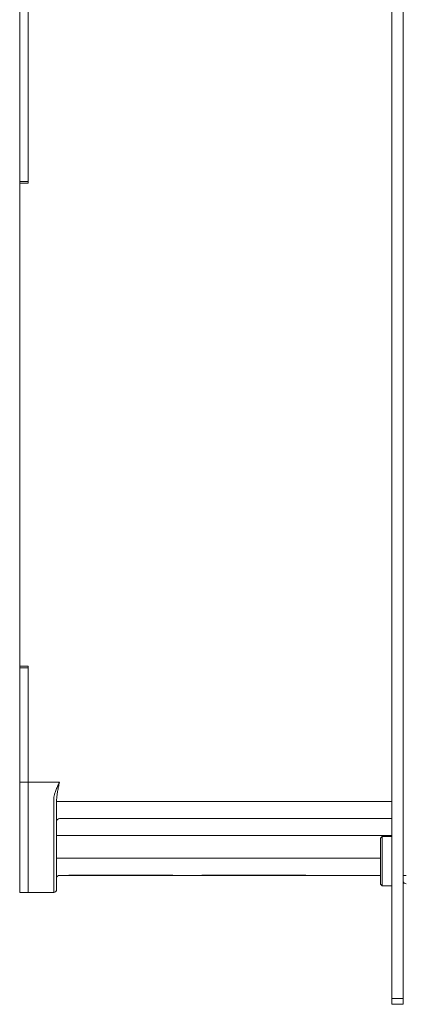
# Model space of a CAD drawing. Header units: millimetres. Extents: x -473 to 23648, y -382 to 1866.
# Tile 44 of 256: x 1274 to 1342, y -32 to 141. Entities that reach past the tile are written whole.
import ezdxf

# ---------------------------------------------------------------- set-up
doc = ezdxf.new("R2010")
doc.units = ezdxf.units.MM
doc.header["$LTSCALE"] = 80
doc.layers.get('0').update_dxf_attribs({"linetype": 'CONTINUOUS'})

msp = doc.modelspace()

# ---------------------------------------------------------------- linework, layer by layer
at = {"color": 0, "linetype": 'Continuous', "lineweight": 0}
for p, q in [((1339.584, -32.28), (1339.584, 201.62)), ((1341.584, -32.28), (1341.584, 201.62)), ((1274.084, 112.24), (1274.084, 173.419)), ((1275.584, 112.24), (1275.584, 173.419)), ((1274.084, 112.54), (1275.584, 112.54)), ((1274.084, 27.24), (1274.084, 112.24)), ((1275.584, 112.24), (1274.084, 112.24)), ((1274.084, -0.965), (1274.084, 27.24)), ((1275.584, 27.24), (1274.084, 27.24)), ((1274.084, 26.94), (1275.584, 26.94)), ((1275.584, -0.965), (1275.584, 27.24)), ((1274.084, 6.805), (1275.584, 6.805)), ((1275.584, -12.58), (1275.584, 6.805)), ((1275.584, 6.805), (1281.084, 6.805)), ((1280.084, -12.58), (1280.084, 3.872)), ((1280.584, -12.08), (1280.584, 3.615)), ((1280.584, 3.42), (1339.584, 3.42)), ((1339.584, 0.42), (1281.084, 0.42)), ((1281.084, 0.42), (1339.584, 0.42)), ((1274.084, -12.58), (1274.084, -0.965)), ((1275.584, -11.08), (1275.584, -0.965)), ((1280.584, -2.58), (1339.584, -2.58)), ((1337.584, -3.03), (1337.884, -2.73)), ((1337.584, -3.03), (1337.584, -11.13)), ((1339.584, -2.73), (1337.884, -2.73)), ((1337.884, -2.73), (1337.884, -11.43)), ((1280.584, -6.58), (1337.584, -6.58)), ((1281.084, -9.58), (1337.584, -9.58)), ((1282.553, -9.58), (1282.554, -9.58)), ((1283.584, -9.565), (1300.084, -9.565)), ((1283.584, -9.58), (1283.584, -9.565)), ((1283.584, -9.567), (1300.084, -9.567)), ((1300.084, -9.565), (1300.084, -9.58)), ((1300.924, -9.578), (1301.113, -9.58)), ((1306.053, -9.58), (1306.054, -9.58)), ((1307.084, -9.565), (1323.584, -9.565)), ((1307.084, -9.58), (1307.084, -9.565)), ((1307.084, -9.567), (1323.584, -9.567)), ((1323.584, -9.565), (1323.584, -9.58)), ((1324.424, -9.578), (1324.613, -9.58)), ((1341.584, -9.58), (1342.084, -9.58)), ((1337.584, -11.13), (1337.884, -11.43)), ((1339.584, -11.43), (1337.884, -11.43)), ((1275.584, -12.58), (1274.084, -12.58)), ((1280.084, -12.58), (1275.584, -12.58)), ((1339.584, -31.28), (1341.584, -31.28)), ((1339.584, -32.28), (1341.584, -32.28))]:
    msp.add_line(p, q, dxfattribs=at)
for points in [[(1282.554, -9.58), (1282.739, -9.578), (1283.193, -9.57)], [(1283.193, -9.57), (1283.412, -9.568), (1283.584, -9.567)], [(1300.084, -9.567), (1300.251, -9.568), (1300.471, -9.57), (1300.924, -9.578)], [(1306.054, -9.58), (1306.239, -9.578), (1306.693, -9.57)], [(1306.693, -9.57), (1306.912, -9.568), (1307.084, -9.567)], [(1323.584, -9.567), (1323.751, -9.568), (1323.971, -9.57), (1324.424, -9.578)]]:
    msp.add_lwpolyline(points, dxfattribs=at)
for centre, radius, start, end in [((1282.832, 3.873), 2.748, 172.47922, 180.01261), ((1286.017, 3.617), 5.434, 176.2201, 180.02217), ((1281.084, -0.08), 0.5, 90, 180), ((1281.084, -10.08), 0.5, 90, 172.81502), ((1280.084, -12.08), 0.5, 270, 0), ((1342.084, -10.58), 0.5, 180, 270)]:
    msp.add_arc(centre, radius, start, end, dxfattribs=at)
for points, start_tangent, end_tangent in [([(1280.584, 5.708), (1280.436, 5.35), (1280.314, 5.022), (1280.219, 4.727), (1280.151, 4.464), (1280.107, 4.233)], (-0.3938126, -0.9191908), (-0.1445608, -0.9894959)), ([(1280.584, 5.708), (1280.739, 6.061), (1280.908, 6.429), (1281.084, 6.805)], (0.3937693, 0.9192093), (0.4246763, 0.9053453)), ([(1280.595, 3.976), (1280.617, 4.23), (1280.651, 4.519), (1280.699, 4.844), (1280.76, 5.205), (1280.834, 5.599)], (0.0662749, 0.9978014), (0.1911435, 0.9815621)), ([(1280.834, 5.599), (1280.911, 5.986), (1280.996, 6.391), (1281.084, 6.805)], (0.1911356, 0.9815636), (0.2085037, 0.9780216)), ([(1282.554, -9.58), (1282.718, -9.578), (1282.888, -9.575), (1283.063, -9.571), (1283.238, -9.568), (1283.412, -9.565), (1283.584, -9.565)], (1, 0.0001634), (1, 0.0000045)), ([(1300.084, -9.565), (1300.255, -9.565), (1300.429, -9.568), (1300.605, -9.571), (1300.779, -9.575), (1300.95, -9.578), (1301.113, -9.58)], (1, -0.0000033), (1, -0.000155)), ([(1306.054, -9.58), (1306.218, -9.578), (1306.388, -9.575), (1306.563, -9.571), (1306.738, -9.568), (1306.912, -9.565), (1307.084, -9.565)], (1, 0.0001634), (1, 0.0000045)), ([(1323.584, -9.565), (1323.755, -9.565), (1323.929, -9.568), (1324.105, -9.571), (1324.279, -9.575), (1324.45, -9.578), (1324.613, -9.58)], (1, -0.0000033), (1, -0.000155))]:
    msp.add_spline(points, degree=3, dxfattribs=dict(at, start_tangent=start_tangent, end_tangent=end_tangent))

doc.saveas('drawing.dxf')
